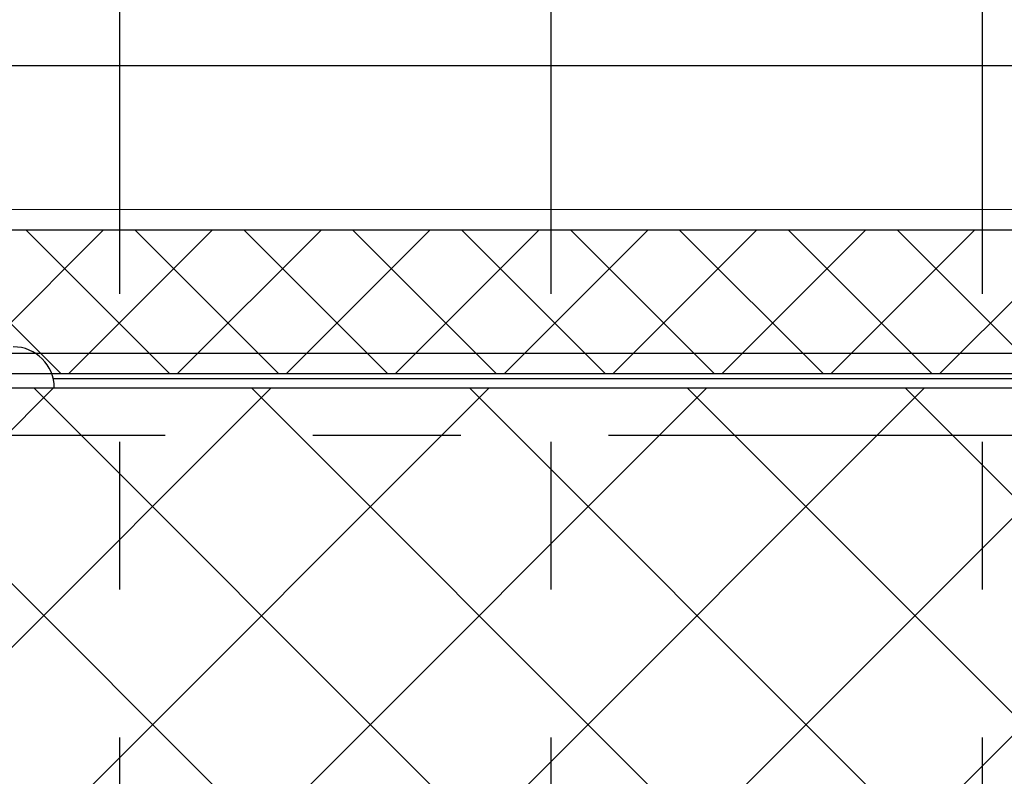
# Model space of a CAD drawing. Header units: inches. Extents: x 0 to 1544102, y -512776 to 23144100.
# Tile 11 of 256: x 26386 to 29383, y -139747 to -137445. Entities that reach past the tile are written whole.
import ezdxf

# ---------------------------------------------------------------- set-up
doc = ezdxf.new("R2010")
doc.units = ezdxf.units.IN
doc.header["$LTSCALE"] = 1800
doc.header["$MEASUREMENT"] = 0
doc.linetypes.add('CENTER', pattern=[2, 1.25, -0.25, 0.25, -0.25])
doc.layers.get('0').update_dxf_attribs({"color": 253, "lineweight": 9})
doc.layers.add('CL', color=8, linetype='CENTER', lineweight=15)
doc.layers.add('TRENCH-TRESTLE', color=6, linetype='Continuous', lineweight=30)
for name, color, linetype in [('GRID', 251, 'CENTER'), ('Road', 3, 'Continuous'), ('Road Sides', 11, 'Continuous'), ('WALL', 6, 'Continuous')]:
    doc.layers.add(name, color=color, linetype=linetype)

msp = doc.modelspace()

# ---------------------------------------------------------------- hatches: boundary and pattern name
at = {"layer": 'Road Sides', "linetype": 'ByBlock'}
h = msp.add_hatch(dxfattribs=at)
h.set_pattern_fill('ANSI37', color=4, scale=3750)
h.set_pattern_definition([(45, (346976.75, -617549.43), (-331.4563, 331.4563), []), (135, (346976.75, -617549.43), (-331.4563, -331.4563), [])])
h.paths.add_polyline_path([(25127.33, -140334.81), (40441.08, -140334.81), (40441.08, -138564.93), (25127.33, -138564.93)])

# ---------------------------------------------------------------- linework, layer by layer
at = {"color": 8, "linetype": 'ByBlock'}
for p, q in [((26511.87, -138522.42), (26074.37, -138084.92)), ((26640.25, -138084.92), (26202.75, -138522.42)), ((26843.33, -138522.42), (26405.83, -138084.92)), ((26971.71, -138084.92), (26534.21, -138522.42)), ((27174.79, -138522.42), (26737.29, -138084.92)), ((27303.17, -138084.92), (26865.67, -138522.42)), ((27506.24, -138522.42), (27068.74, -138084.92)), ((27634.62, -138084.92), (27197.12, -138522.42)), ((27837.7, -138522.42), (27400.2, -138084.92)), ((27966.08, -138084.92), (27528.58, -138522.42)), ((28169.16, -138522.42), (27731.66, -138084.92)), ((28297.54, -138084.92), (27860.04, -138522.42)), ((28500.61, -138522.42), (28063.11, -138084.92)), ((28628.99, -138084.92), (28191.49, -138522.42)), ((28832.07, -138522.42), (28394.57, -138084.92)), ((28960.45, -138084.92), (28522.95, -138522.42)), ((29163.52, -138522.42), (28726.02, -138084.92)), ((29291.9, -138084.92), (28854.4, -138522.42)), ((29494.98, -138522.42), (29057.48, -138084.92)), ((29623.36, -138084.92), (29185.86, -138522.42))]:
    msp.add_line(p, q, dxfattribs=at)
at = {"layer": 'CL', "color": 8, "ltscale": 100}
msp.add_line((63534.99, -138022.43), (17066.08, -138022.43), dxfattribs=at)
at = {"layer": 'GRID', "color": 8}
for p, q in [((26691.08, -145478.63), (26691.08, -135033.82)), ((28003.58, -145478.63), (28003.58, -135033.82)), ((29316.08, -145478.63), (29316.08, -135033.82)), ((41228.58, -138709.93), (24341.08, -138709.93))]:
    msp.add_line(p, q, dxfattribs=at)
at = {"layer": 'Road', "color": 8}
for p, q in [((62066.08, -137584.93), (18535.19, -137584.93)), ((62066.08, -138459.93), (18535.19, -138459.93))]:
    msp.add_line(p, q, dxfattribs=at)
at = {"layer": 'Road Sides', "color": 4, "linetype": 'ByBlock'}
msp.add_lwpolyline([(25127.33, -138564.93), (40441.08, -138564.93), (40441.08, -140334.81), (25127.33, -140334.81)], close=True, dxfattribs=at)
at = {"layer": 'TRENCH-TRESTLE', "color": 8, "ltscale": 100}
for p, q in [((56172.33, -138084.92), (24628.58, -138084.92)), ((56484.83, -138522.42), (25003.58, -138522.42))]:
    msp.add_line(p, q, dxfattribs=at)
at = {"layer": 'WALL', "color": 8}
for p, q in [((26487.73, -138536.18), (35159.83, -138536.18)), ((26491.08, -138564.93), (35159.83, -138564.93))]:
    msp.add_line(p, q, dxfattribs=at)
msp.add_arc((26366.08, -138564.93), 125, 0, 90, dxfattribs=at)

doc.saveas('drawing.dxf')
